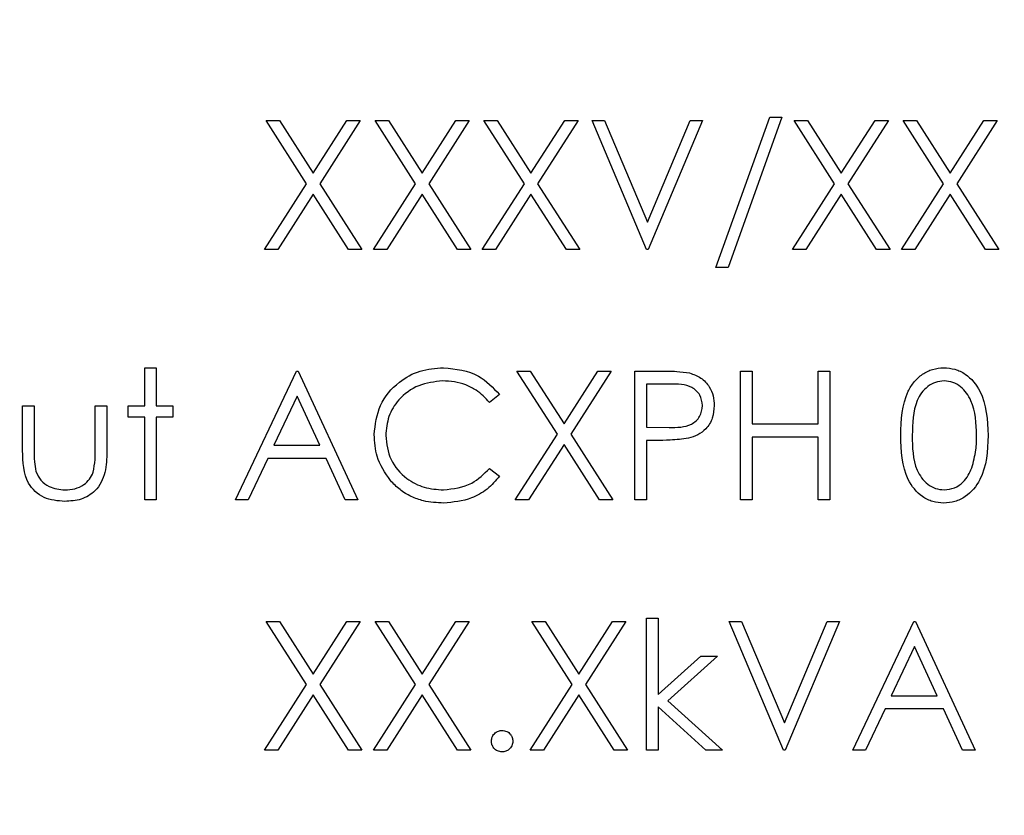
# Model space of a CAD drawing. Header units: millimetres. Extents: x 5 to 418, y 2 to 292.
# Tile 23 of 47: x 89.32 to 93.91, y 214.94 to 218.64. Entities that reach past the tile are written whole.
import ezdxf

# ---------------------------------------------------------------- set-up
doc = ezdxf.new("R2010")
doc.units = ezdxf.units.MM
doc.layers.add('SLD-0', color=7, linetype='Continuous')
doc.styles.add('SLDTEXTSTYLE0', font='TXT', dxfattribs={"width": 0.605})
doc.dimstyles.new('SLDDIMSTYLE0', dxfattribs={"dimtxt": 3.5, "dimasz": 3.302, "dimexe": 0, "dimexo": 0.0625, "dimgap": 0.875, "dimtad": 1, "dimlfac": 3, "dimrnd": 1e-09, "dimzin": 12, "dimdsep": 46, "dimtxsty": 'SLDTEXTSTYLE0', "dimsah": 1, "dimcen": 0.09, "dimadec": 0, "dimazin": 3, "dimtfac": 1, "dimtofl": 0, "dimtmove": 0, "dimatfit": 3, "dimfxl": 1, "dimfrac": 2, "dimtolj": 1, "dimtzin": 12, "dimarcsym": 0})

# ---------------------------------------------------------------- blocks, each defined once
blk = doc.blocks.new('_D')
at = {"layer": 'SLD-0'}
for p, q in [((58.038, 202.4881), (58.038, 259.5881)), ((132.3713, 202.4881), (132.3713, 259.5881)), ((58.038, 258.5881), (132.3713, 258.5881))]:
    blk.add_line(p, q, dxfattribs=at)
for points in [[(58.038, 258.5881), (61.34, 258.0801), (61.34, 259.0961)], [(132.3713, 258.5881), (129.0693, 259.0961), (129.0693, 258.0801)]]:
    blk.add_solid(points, dxfattribs=at)
at = {"layer": 'SLD-0', "insert": (91.1942, 263.0999), "char_height": 3.5, "attachment_point": 1, "style": 'SLDTEXTSTYLE0'}
blk.add_mtext('223', dxfattribs=at)

msp = doc.modelspace()

# ---------------------------------------------------------------- linework, layer by layer
at = {"color": 7, "linetype": 'Continuous', "lineweight": 25}
for p, q in [((92.5639, 217.4897), (92.8149, 218.1897)), ((92.8716, 218.1897), (92.6207, 217.4897)), ((92.8149, 218.1897), (92.8716, 218.1897)), ((90.656, 217.8803), (90.4678, 218.1743)), ((90.4678, 218.1743), (90.5299, 218.1743)), ((90.5299, 218.1743), (90.687, 217.9289)), ((90.687, 217.9289), (90.8441, 218.1743)), ((90.9063, 218.1743), (90.7182, 217.8803)), ((90.8441, 218.1743), (90.9063, 218.1743)), ((90.9755, 218.1743), (91.0376, 218.1743)), ((91.1637, 217.8803), (90.9755, 218.1743)), ((91.0376, 218.1743), (91.1947, 217.9289)), ((91.1947, 217.9289), (91.3518, 218.1743)), ((91.4139, 218.1743), (91.2258, 217.8803)), ((91.3518, 218.1743), (91.4139, 218.1743)), ((91.4832, 218.1743), (91.5453, 218.1743)), ((91.6714, 217.8803), (91.4832, 218.1743)), ((91.5453, 218.1743), (91.7024, 217.9289)), ((91.7024, 217.9289), (91.8595, 218.1743)), ((91.9216, 218.1743), (91.7335, 217.8803)), ((91.8595, 218.1743), (91.9216, 218.1743)), ((92.2409, 217.5743), (91.987, 218.1743)), ((91.987, 218.1743), (92.0447, 218.1743)), ((92.0447, 218.1743), (92.2447, 217.7015)), ((92.2447, 217.7015), (92.4447, 218.1743)), ((92.5024, 218.1743), (92.2486, 217.5743)), ((92.4447, 218.1743), (92.5024, 218.1743)), ((92.9293, 218.1743), (92.9915, 218.1743)), ((93.1176, 217.8803), (92.9293, 218.1743)), ((92.9915, 218.1743), (93.1486, 217.9289)), ((93.1486, 217.9289), (93.3057, 218.1743)), ((93.3678, 218.1743), (93.1797, 217.8803)), ((93.3057, 218.1743), (93.3678, 218.1743)), ((93.437, 218.1743), (93.4992, 218.1743)), ((93.6252, 217.8803), (93.437, 218.1743)), ((93.4992, 218.1743), (93.6563, 217.9289)), ((93.6563, 217.9289), (93.8133, 218.1743)), ((93.8755, 218.1743), (93.6874, 217.8803)), ((93.8133, 218.1743), (93.8755, 218.1743)), ((90.4601, 217.5743), (90.656, 217.8803)), ((90.7182, 217.8803), (90.9139, 217.5743)), ((90.9678, 217.5743), (91.1637, 217.8803)), ((91.2258, 217.8803), (91.4216, 217.5743)), ((91.4755, 217.5743), (91.6714, 217.8803)), ((91.7335, 217.8803), (91.9293, 217.5743)), ((92.9216, 217.5743), (93.1176, 217.8803)), ((93.1797, 217.8803), (93.3755, 217.5743)), ((93.4293, 217.5743), (93.6252, 217.8803)), ((93.6874, 217.8803), (93.8832, 217.5743)), ((90.687, 217.8317), (90.5222, 217.5743)), ((90.8518, 217.5743), (90.687, 217.8317)), ((91.1947, 217.8317), (91.0299, 217.5743)), ((91.3595, 217.5743), (91.1947, 217.8317)), ((91.7024, 217.8317), (91.5376, 217.5743)), ((91.8672, 217.5743), (91.7024, 217.8317)), ((93.1486, 217.8317), (92.9838, 217.5743)), ((93.3133, 217.5743), (93.1486, 217.8317)), ((93.6563, 217.8317), (93.4915, 217.5743)), ((93.821, 217.5743), (93.6563, 217.8317)), ((90.5222, 217.5743), (90.4601, 217.5743)), ((90.9139, 217.5743), (90.8518, 217.5743)), ((91.0299, 217.5743), (90.9678, 217.5743)), ((91.4216, 217.5743), (91.3595, 217.5743)), ((91.5376, 217.5743), (91.4755, 217.5743)), ((91.9293, 217.5743), (91.8672, 217.5743)), ((92.2486, 217.5743), (92.2409, 217.5743)), ((92.9838, 217.5743), (92.9216, 217.5743)), ((93.3755, 217.5743), (93.3133, 217.5743)), ((93.4915, 217.5743), (93.4293, 217.5743)), ((93.8832, 217.5743), (93.821, 217.5743)), ((92.6207, 217.4897), (92.5639, 217.4897)), ((89.9024, 217.023), (89.9563, 217.023)), ((89.9024, 216.8461), (89.9024, 217.023)), ((89.9563, 217.023), (89.9563, 216.8461)), ((90.3255, 216.4076), (90.6101, 217.0076)), ((90.6101, 217.0076), (90.6178, 217.0076)), ((90.6178, 217.0076), (90.8947, 216.4076)), ((91.637, 217.0076), (91.6992, 217.0076)), ((91.8252, 216.7136), (91.637, 217.0076)), ((91.6992, 217.0076), (91.8563, 216.7622)), ((91.8563, 216.7622), (92.0133, 217.0076)), ((92.0755, 217.0076), (91.8874, 216.7136)), ((92.0133, 217.0076), (92.0755, 217.0076)), ((92.187, 217.0076), (92.3047, 217.0076)), ((92.187, 216.4076), (92.187, 217.0076)), ((92.6793, 217.0076), (92.7332, 217.0076)), ((92.6793, 216.4076), (92.6793, 217.0076)), ((92.7332, 217.0076), (92.7332, 216.7615)), ((93.0409, 217.0076), (93.0947, 217.0076)), ((93.0409, 216.7615), (93.0409, 217.0076)), ((93.0947, 217.0076), (93.0947, 216.4076)), ((92.3506, 216.9461), (92.2409, 216.9461)), ((92.2409, 216.9461), (92.2409, 216.7461)), ((90.6133, 216.8907), (90.5047, 216.6615)), ((90.7191, 216.6615), (90.6133, 216.8907)), ((91.5563, 216.8975), (91.5091, 216.8615)), ((89.3332, 216.8461), (89.387, 216.8461)), ((89.3332, 216.6366), (89.3332, 216.8461)), ((89.387, 216.8461), (89.387, 216.6427)), ((89.6716, 216.6427), (89.6716, 216.8461)), ((89.6716, 216.8461), (89.7255, 216.8461)), ((89.7255, 216.8461), (89.7255, 216.6326)), ((89.8255, 216.8461), (89.9024, 216.8461)), ((89.8255, 216.7922), (89.8255, 216.8461)), ((89.9563, 216.8461), (90.0332, 216.8461)), ((90.0332, 216.8461), (90.0332, 216.7922)), ((89.9024, 216.7922), (89.8255, 216.7922)), ((89.9024, 216.4076), (89.9024, 216.7922)), ((89.9563, 216.7922), (89.9563, 216.4076)), ((90.0332, 216.7922), (89.9563, 216.7922)), ((92.2409, 216.7461), (92.3459, 216.7448)), ((92.7332, 216.7615), (93.0409, 216.7615)), ((91.6293, 216.4076), (91.8252, 216.7136)), ((91.8874, 216.7136), (92.0832, 216.4076)), ((92.2838, 216.6845), (92.2409, 216.6845)), ((92.2409, 216.6845), (92.2409, 216.4076)), ((92.7332, 216.6999), (92.7332, 216.4076)), ((93.0409, 216.6999), (92.7332, 216.6999)), ((93.0409, 216.4076), (93.0409, 216.6999)), ((90.5047, 216.6615), (90.7191, 216.6615)), ((91.8563, 216.6651), (91.6915, 216.4076)), ((92.021, 216.4076), (91.8563, 216.6651)), ((90.4755, 216.5999), (90.3843, 216.4076)), ((90.7475, 216.5999), (90.4755, 216.5999)), ((90.8362, 216.4076), (90.7475, 216.5999)), ((91.5091, 216.5538), (91.5563, 216.5181)), ((89.9563, 216.4076), (89.9024, 216.4076)), ((90.3843, 216.4076), (90.3255, 216.4076)), ((90.8947, 216.4076), (90.8362, 216.4076)), ((91.6915, 216.4076), (91.6293, 216.4076)), ((92.0832, 216.4076), (92.021, 216.4076)), ((92.2409, 216.4076), (92.187, 216.4076)), ((92.7332, 216.4076), (92.6793, 216.4076)), ((93.0947, 216.4076), (93.0409, 216.4076)), ((92.2409, 215.8563), (92.2947, 215.8563)), ((92.2409, 215.241), (92.2409, 215.8563)), ((92.2947, 215.8563), (92.2947, 215.5006)), ((90.4678, 215.841), (90.5299, 215.841)), ((90.656, 215.547), (90.4678, 215.841)), ((90.5299, 215.841), (90.687, 215.5955)), ((90.687, 215.5955), (90.8441, 215.841)), ((90.9063, 215.841), (90.7182, 215.547)), ((90.8441, 215.841), (90.9063, 215.841)), ((90.9755, 215.841), (91.0376, 215.841)), ((91.1637, 215.547), (90.9755, 215.841)), ((91.0376, 215.841), (91.1947, 215.5955)), ((91.1947, 215.5955), (91.3518, 215.841)), ((91.4139, 215.841), (91.2258, 215.547)), ((91.3518, 215.841), (91.4139, 215.841)), ((91.7063, 215.841), (91.7684, 215.841)), ((91.8945, 215.547), (91.7063, 215.841)), ((91.7684, 215.841), (91.9255, 215.5955)), ((91.9255, 215.5955), (92.0826, 215.841)), ((92.1447, 215.841), (91.9566, 215.547)), ((92.0826, 215.841), (92.1447, 215.841)), ((92.8793, 215.241), (92.6255, 215.841)), ((92.6255, 215.841), (92.6832, 215.841)), ((92.6832, 215.841), (92.8832, 215.3681)), ((92.8832, 215.3681), (93.0832, 215.841)), ((93.1409, 215.841), (92.887, 215.241)), ((93.0832, 215.841), (93.1409, 215.841)), ((93.2024, 215.241), (93.487, 215.841)), ((93.487, 215.841), (93.4947, 215.841)), ((93.4947, 215.841), (93.7716, 215.241)), ((93.4903, 215.724), (93.3816, 215.4948)), ((93.596, 215.4948), (93.4903, 215.724)), ((92.2947, 215.5006), (92.4942, 215.6794)), ((92.5716, 215.6794), (92.3401, 215.4717)), ((92.4942, 215.6794), (92.5716, 215.6794)), ((90.4601, 215.241), (90.656, 215.547)), ((90.7182, 215.547), (90.9139, 215.241)), ((90.9678, 215.241), (91.1637, 215.547)), ((91.2258, 215.547), (91.4216, 215.241)), ((91.6986, 215.241), (91.8945, 215.547)), ((91.9566, 215.547), (92.1524, 215.241)), ((90.687, 215.4984), (90.5222, 215.241)), ((90.8518, 215.241), (90.687, 215.4984)), ((91.1947, 215.4984), (91.0299, 215.241)), ((91.3595, 215.241), (91.1947, 215.4984)), ((91.9255, 215.4984), (91.7607, 215.241)), ((92.0903, 215.241), (91.9255, 215.4984)), ((93.3816, 215.4948), (93.596, 215.4948)), ((92.2947, 215.443), (92.2947, 215.241)), ((92.5174, 215.241), (92.2947, 215.443)), ((92.3401, 215.4717), (92.5947, 215.241)), ((93.3524, 215.4333), (93.2612, 215.241)), ((93.6244, 215.4333), (93.3524, 215.4333)), ((93.7131, 215.241), (93.6244, 215.4333)), ((90.5222, 215.241), (90.4601, 215.241)), ((90.9139, 215.241), (90.8518, 215.241)), ((91.0299, 215.241), (90.9678, 215.241)), ((91.4216, 215.241), (91.3595, 215.241)), ((91.7607, 215.241), (91.6986, 215.241)), ((92.1524, 215.241), (92.0903, 215.241)), ((92.2947, 215.241), (92.2409, 215.241)), ((92.5947, 215.241), (92.5174, 215.241)), ((92.887, 215.241), (92.8793, 215.241)), ((93.2612, 215.241), (93.2024, 215.241)), ((93.7716, 215.241), (93.7131, 215.241))]:
    msp.add_line(p, q, dxfattribs=at)
for points, knots in [([(90.9716, 216.7111), (90.9771, 216.7581), (90.9881, 216.8522), (91.0768, 216.9552), (91.1837, 217.0148), (91.2575, 217.0203), (91.2945, 217.023)], [0, 0, 0, 0, 0.279512, 0.55908, 0.779374, 1, 1, 1, 1]), ([(91.2945, 217.023), (91.3521, 217.0166), (91.455, 217.0052), (91.5253, 216.9305), (91.5563, 216.8975)], [0, 0, 0, 0, 0.559517, 1, 1, 1, 1]), ([(92.3047, 217.0076), (92.3303, 217.0077), (92.3761, 217.0079), (92.4214, 217.0014), (92.4413, 216.9986)], [0, 0, 0, 0, 0.560314, 1, 1, 1, 1]), ([(92.4413, 216.9986), (92.4596, 216.992), (92.496, 216.9789), (92.5337, 216.9383), (92.5536, 216.8922), (92.5554, 216.8619), (92.5563, 216.8467)], [0, 0, 0, 0, 0.279705, 0.559381, 0.779509, 1, 1, 1, 1]), ([(93.4255, 216.7074), (93.4278, 216.779), (93.4307, 216.8687), (93.4866, 216.9588), (93.5256, 216.9946), (93.5735, 217.0187), (93.6085, 217.0216), (93.6261, 217.023)], [0, 0, 0, 0, 0.498702, 0.624177, 0.749467, 0.874745, 1, 1, 1, 1]), ([(93.6261, 217.023), (93.6437, 217.0216), (93.6791, 217.0188), (93.7434, 216.9875), (93.8245, 216.8874), (93.8297, 216.7794), (93.8332, 216.7074)], [0, 0, 0, 0, 0.1256, 0.251197, 0.500581, 1, 1, 1, 1]), ([(91.2911, 216.9615), (91.2528, 216.9571), (91.1762, 216.9483), (91.0868, 216.8832), (91.0337, 216.7976), (91.0282, 216.7372), (91.0255, 216.707)], [0, 0, 0, 0, 0.279856, 0.559519, 0.779686, 1, 1, 1, 1]), ([(91.5091, 216.8615), (91.4895, 216.8819), (91.4573, 216.9156), (91.3986, 216.944), (91.3458, 216.9591), (91.3093, 216.9607), (91.2911, 216.9615)], [0, 0, 0, 0, 0.339327, 0.559466, 0.779727, 1, 1, 1, 1]), ([(92.5024, 216.8464), (92.4997, 216.8637), (92.4956, 216.8896), (92.4735, 216.9166), (92.4311, 216.947), (92.3864, 216.9465), (92.3506, 216.9461)], [0, 0, 0, 0, 0.248969, 0.374729, 0.500383, 1, 1, 1, 1]), ([(93.6279, 216.9615), (93.6141, 216.9601), (93.5866, 216.9573), (93.5501, 216.9363), (93.521, 216.9067), (93.4813, 216.8337), (93.4802, 216.7636), (93.4793, 216.7076)], [0, 0, 0, 0, 0.125139, 0.250418, 0.375519, 0.500847, 1, 1, 1, 1]), ([(93.7793, 216.7076), (93.7771, 216.7633), (93.7738, 216.8468), (93.7176, 216.9293), (93.6691, 216.9571), (93.6416, 216.96), (93.6279, 216.9615)], [0, 0, 0, 0, 0.500072, 0.749021, 0.874598, 1, 1, 1, 1]), ([(92.3459, 216.7448), (92.3825, 216.7446), (92.4282, 216.7445), (92.4725, 216.7745), (92.4956, 216.8021), (92.4997, 216.8287), (92.5024, 216.8464)], [0, 0, 0, 0, 0.499721, 0.62535, 0.751083, 1, 1, 1, 1]), ([(92.5563, 216.8467), (92.5548, 216.8269), (92.552, 216.7874), (92.5219, 216.7392), (92.481, 216.7082), (92.4514, 216.699), (92.4365, 216.6944)], [0, 0, 0, 0, 0.2800989, 0.5593238, 0.7794579, 1, 1, 1, 1]), ([(91.0477, 216.4972), (91.0229, 216.5335), (90.9785, 216.5985), (90.9737, 216.6767), (90.9716, 216.7111)], [0, 0, 0, 0, 0.559029, 1, 1, 1, 1]), ([(91.0255, 216.707), (91.0301, 216.6682), (91.0392, 216.5906), (91.1144, 216.5069), (91.2035, 216.4602), (91.2644, 216.4559), (91.2948, 216.4538)], [0, 0, 0, 0, 0.279434, 0.558921, 0.779283, 1, 1, 1, 1]), ([(92.4365, 216.6944), (92.4081, 216.6908), (92.3574, 216.6844), (92.3063, 216.6845), (92.2838, 216.6845)], [0, 0, 0, 0, 0.559694, 1, 1, 1, 1]), ([(93.6261, 216.3922), (93.6086, 216.3937), (93.5736, 216.3965), (93.5098, 216.4279), (93.431, 216.5287), (93.4277, 216.6359), (93.4255, 216.7074)], [0, 0, 0, 0, 0.1255507, 0.25109, 0.5002501, 1, 1, 1, 1]), ([(93.4793, 216.7076), (93.4798, 216.6515), (93.4804, 216.5676), (93.538, 216.4857), (93.5867, 216.4582), (93.6142, 216.4553), (93.6279, 216.4538)], [0, 0, 0, 0, 0.500291, 0.749086, 0.874606, 1, 1, 1, 1]), ([(93.8332, 216.7074), (93.8298, 216.6354), (93.8248, 216.5274), (93.7432, 216.4279), (93.679, 216.3965), (93.6437, 216.3937), (93.6261, 216.3922)], [0, 0, 0, 0, 0.499407, 0.748743, 0.874372, 1, 1, 1, 1]), ([(93.7566, 216.5568), (93.7643, 216.5844), (93.7779, 216.6339), (93.7789, 216.6851), (93.7793, 216.7076)], [0, 0, 0, 0, 0.559599, 1, 1, 1, 1]), ([(89.5297, 216.3999), (89.4963, 216.4026), (89.4298, 216.4078), (89.3366, 216.4956), (89.3345, 216.583), (89.3332, 216.6366)], [0, 0, 0, 0, 0.28097, 0.559785, 1, 1, 1, 1]), ([(89.387, 216.6427), (89.387, 216.6234), (89.3869, 216.589), (89.3929, 216.5551), (89.3956, 216.5402)], [0, 0, 0, 0, 0.560377, 1, 1, 1, 1]), ([(89.7255, 216.6326), (89.725, 216.5999), (89.724, 216.5347), (89.6818, 216.4492), (89.6068, 216.4048), (89.5554, 216.4016), (89.5297, 216.3999)], [0, 0, 0, 0, 0.281501, 0.559646, 0.779298, 1, 1, 1, 1]), ([(89.6627, 216.5359), (89.666, 216.5557), (89.6719, 216.5911), (89.6717, 216.6269), (89.6716, 216.6427)], [0, 0, 0, 0, 0.559371, 1, 1, 1, 1]), ([(89.3956, 216.5402), (89.4022, 216.5255), (89.4154, 216.4961), (89.4637, 216.461), (89.505, 216.4565), (89.5302, 216.4538)], [0, 0, 0, 0, 0.280117, 0.560544, 1, 1, 1, 1]), ([(89.5302, 216.4538), (89.5458, 216.4547), (89.5769, 216.4565), (89.6169, 216.4753), (89.6472, 216.5024), (89.6576, 216.5247), (89.6627, 216.5359)], [0, 0, 0, 0, 0.28027, 0.560007, 0.780074, 1, 1, 1, 1]), ([(91.2948, 216.4538), (91.3412, 216.4594), (91.4243, 216.4696), (91.4832, 216.528), (91.5091, 216.5538)], [0, 0, 0, 0, 0.558772, 1, 1, 1, 1]), ([(93.6279, 216.4538), (93.6443, 216.4558), (93.6771, 216.46), (93.7277, 216.4942), (93.7457, 216.5331), (93.7566, 216.5568)], [0, 0, 0, 0, 0.280257, 0.560781, 1, 1, 1, 1]), ([(91.2952, 216.3922), (91.2636, 216.394), (91.2116, 216.3969), (91.1432, 216.4215), (91.0902, 216.453), (91.0619, 216.4824), (91.0477, 216.4972)], [0, 0, 0, 0, 0.339838, 0.559927, 0.779959, 1, 1, 1, 1]), ([(91.5563, 216.5181), (91.5378, 216.4969), (91.5008, 216.4545), (91.4118, 216.4035), (91.3394, 216.3965), (91.2952, 216.3922)], [0, 0, 0, 0, 0.28041, 0.560795, 1, 1, 1, 1]), ([(91.5178, 215.2833), (91.5187, 215.2906), (91.5204, 215.3054), (91.534, 215.3217), (91.5504, 215.3317), (91.562, 215.3328), (91.5678, 215.3333)], [0, 0, 0, 0, 0.279576, 0.559284, 0.779552, 1, 1, 1, 1]), ([(91.5678, 215.3333), (91.5752, 215.3324), (91.59, 215.3307), (91.6061, 215.317), (91.6164, 215.3007), (91.6173, 215.2891), (91.6178, 215.2833)], [0, 0, 0, 0, 0.2796016, 0.559212, 0.7794752, 1, 1, 1, 1]), ([(91.5678, 215.2333), (91.5604, 215.2342), (91.5457, 215.236), (91.5295, 215.2496), (91.5194, 215.2659), (91.5183, 215.2775), (91.5178, 215.2833)], [0, 0, 0, 0, 0.279581, 0.559143, 0.779575, 1, 1, 1, 1]), ([(91.6178, 215.2833), (91.6169, 215.2759), (91.6152, 215.2611), (91.6015, 215.2449), (91.5852, 215.2348), (91.5736, 215.2338), (91.5678, 215.2333)], [0, 0, 0, 0, 0.2794691, 0.5593578, 0.7796739, 1, 1, 1, 1])]:
    msp.add_open_spline(points, degree=3, knots=knots, dxfattribs=at)

# ---------------------------------------------------------------- dimensions: what is measured, and where the dimension line sits
at = {"layer": 'SLD-0'}
dim = msp.add_linear_dim(base=(132.3713, 258.5881), p1=(58.038, 202.4881), p2=(132.3713, 202.4881), dimstyle='SLDDIMSTYLE0', dxfattribs=at)
dim.commit()
dim.dimension.update_dxf_attribs({"geometry": '_D', "text_midpoint": (95.2046, 258.5881), "dimtype": 160})

doc.saveas('drawing.dxf')
